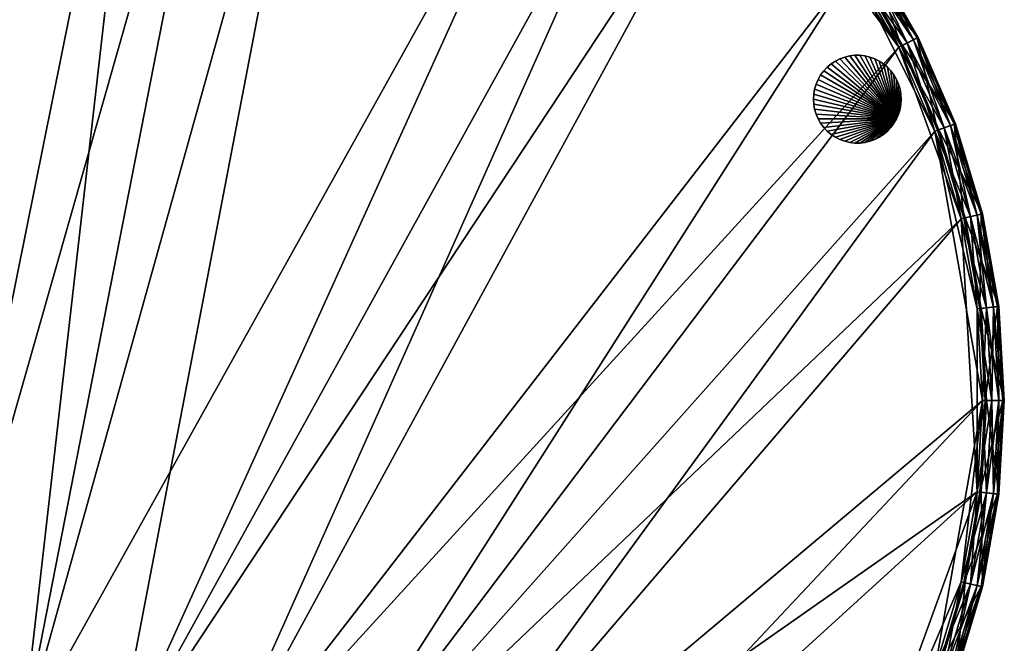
# Model space of a CAD drawing. Extents: x 0 to 24.9, y 0 to 83.3.
# Tile 25 of 121: x 14 to 24.9, y 18.9 to 25.9. Entities that reach past the tile are written whole.
import ezdxf

# ---------------------------------------------------------------- set-up
doc = ezdxf.new("R2010")
doc.units = 0
doc.header["$MEASUREMENT"] = 0
for name, color, linetype in [('A-FURN-3-ST-GD', 252, 'Continuous'), ('A-FURN-3-ST-SI2', 150, 'Continuous'), ('A-FURN-3-ST-UPH6', 150, 'Continuous')]:
    doc.layers.add(name, color=color, linetype=linetype)

msp = doc.modelspace()

# ---------------------------------------------------------------- meshes
at = {"layer": 'A-FURN-3-ST-GD'}
mesh = msp.add_polyface(dxfattribs=at)
corners = [(23.741, 24.751), (22.818, 25.027), (22.828, 25.083), (22.844, 25.137), (22.867, 25.19), (22.895, 25.239), (22.929, 25.285), (22.968, 25.326), (23.012, 25.362), (23.059, 25.394), (23.11, 25.419), (23.163, 25.439), (23.389, 25.452), (23.332, 25.458), (23.332, 25.458, 0.114), (23.389, 25.452, 0.114), (23.275, 25.458), (23.275, 25.458, 0.114), (23.219, 25.452), (23.219, 25.452, 0.114), (23.163, 25.439, 0.114), (23.11, 25.419, 0.114), (23.059, 25.394, 0.114), (23.332, 25.458, 0.228), (23.389, 25.452, 0.228), (23.275, 25.458, 0.228), (23.219, 25.452, 0.228), (23.163, 25.439, 0.228), (23.11, 25.419, 0.228), (23.059, 25.394, 0.228), (23.275, 25.458, 0.341), (23.332, 25.458, 0.341), (23.219, 25.452, 0.341), (23.163, 25.439, 0.341), (23.11, 25.419, 0.341), (23.059, 25.394, 0.341), (23.275, 25.458, 0.455), (23.332, 25.458, 0.455), (23.219, 25.452, 0.455), (23.163, 25.439, 0.455), (23.11, 25.419, 0.455), (23.059, 25.394, 0.455), (23.275, 25.458, 0.569), (23.332, 25.458, 0.569), (23.219, 25.452, 0.569), (23.163, 25.439, 0.569), (23.11, 25.419, 0.569), (23.059, 25.394, 0.569), (23.741, 24.751, 0.569), (23.012, 25.362, 0.569), (22.968, 25.326, 0.569), (22.929, 25.285, 0.569), (22.895, 25.239, 0.569), (22.867, 25.19, 0.569), (22.844, 25.137, 0.569), (22.828, 25.083, 0.569), (22.818, 25.027, 0.569)]
mesh.append_faces([[corners[k] for k in face] for face in [(12, 13, 14, 15), (13, 16, 17, 14), (16, 18, 19, 17), (18, 11, 20, 19), (11, 10, 21, 20), (10, 9, 22, 21), (15, 14, 23, 24), (14, 17, 25, 23), (17, 19, 26, 25), (19, 20, 27, 26), (20, 21, 28, 27), (21, 22, 29, 28), (23, 25, 30, 31), (25, 26, 32, 30), (26, 27, 33, 32), (27, 28, 34, 33), (28, 29, 35, 34), (31, 30, 36, 37), (30, 32, 38, 36), (32, 33, 39, 38), (33, 34, 40, 39), (34, 35, 41, 40), (37, 36, 42, 43), (36, 38, 44, 42), (38, 39, 45, 44), (39, 40, 46, 45), (40, 41, 47, 46)]])
mesh.append_faces([[corners[k] for k in face] for face in [(0, 1, 2), (0, 2, 3), (0, 3, 4), (0, 4, 5), (0, 5, 6), (0, 6, 7), (0, 7, 8), (0, 8, 9), (0, 9, 10), (0, 10, 11), (48, 45, 46), (48, 46, 47), (48, 47, 49), (48, 49, 50), (48, 50, 51), (48, 51, 52), (48, 52, 53), (48, 53, 54), (48, 54, 55), (48, 55, 56)]], dxfattribs={"vtx0": -1, "vtx1": -1, "vtx2": -1})
mesh = msp.add_polyface(dxfattribs=at)
corners = [(23.741, 24.751), (23.163, 25.439), (23.219, 25.452), (23.389, 25.452), (23.444, 25.439), (23.497, 25.419), (23.548, 25.394), (23.596, 25.362), (23.639, 25.326), (23.678, 25.285), (23.712, 25.239), (23.741, 25.19), (23.763, 25.137), (23.78, 25.083), (23.789, 25.027), (23.793, 24.97), (23.789, 25.027, 0.114), (23.793, 24.97, 0.114), (23.78, 25.083, 0.114), (23.763, 25.137, 0.114), (23.741, 25.19, 0.114), (23.712, 25.239, 0.114), (23.789, 25.027, 0.228), (23.793, 24.97, 0.228), (23.78, 25.083, 0.228), (23.763, 25.137, 0.228), (23.741, 25.19, 0.228), (23.712, 25.239, 0.228), (23.789, 25.027, 0.341), (23.793, 24.97, 0.341), (23.78, 25.083, 0.341), (23.763, 25.137, 0.341), (23.741, 25.19, 0.341), (23.789, 25.027, 0.455), (23.793, 24.97, 0.455), (23.78, 25.083, 0.455), (23.763, 25.137, 0.455), (23.741, 25.19, 0.455), (23.789, 24.913, 0.455), (23.793, 24.97, 0.569), (23.789, 24.913, 0.569), (23.789, 25.027, 0.569), (23.78, 25.083, 0.569), (23.763, 25.137, 0.569), (23.741, 25.19, 0.569), (23.741, 24.751, 0.569), (23.712, 25.239, 0.569), (23.678, 25.285, 0.569), (23.639, 25.326, 0.569), (23.596, 25.362, 0.569), (23.548, 25.394, 0.569), (23.497, 25.419, 0.569), (23.444, 25.439, 0.569), (23.389, 25.452, 0.569), (23.219, 25.452, 0.569), (23.163, 25.439, 0.569)]
mesh.append_faces([[corners[k] for k in face] for face in [(15, 14, 16, 17), (14, 13, 18, 16), (13, 12, 19, 18), (12, 11, 20, 19), (11, 10, 21, 20), (17, 16, 22, 23), (16, 18, 24, 22), (18, 19, 25, 24), (19, 20, 26, 25), (20, 21, 27, 26), (23, 22, 28, 29), (22, 24, 30, 28), (24, 25, 31, 30), (25, 26, 32, 31), (29, 28, 33, 34), (28, 30, 35, 33), (30, 31, 36, 35), (31, 32, 37, 36), (38, 34, 39, 40), (34, 33, 41, 39), (33, 35, 42, 41), (35, 36, 43, 42), (36, 37, 44, 43)]])
mesh.append_faces([[corners[k] for k in face] for face in [(0, 1, 2), (0, 3, 4), (0, 4, 5), (0, 5, 6), (0, 6, 7), (0, 7, 8), (0, 8, 9), (0, 9, 10), (0, 10, 11), (0, 11, 12), (0, 12, 13), (0, 13, 14), (45, 41, 42), (45, 42, 43), (45, 43, 44), (45, 44, 46), (45, 46, 47), (45, 47, 48), (45, 48, 49), (45, 49, 50), (45, 50, 51), (45, 51, 52), (45, 52, 53), (45, 54, 55)]], dxfattribs={"vtx0": -1, "vtx1": -1, "vtx2": -1})
mesh = msp.add_polyface(dxfattribs=at)
corners = [(23.741, 24.751), (23.219, 25.452), (23.275, 25.458), (23.332, 25.458), (23.389, 25.452), (23.712, 25.239), (23.678, 25.285), (23.678, 25.285, 0.114), (23.712, 25.239, 0.114), (23.639, 25.326), (23.639, 25.326, 0.114), (23.596, 25.362), (23.596, 25.362, 0.114), (23.548, 25.394), (23.548, 25.394, 0.114), (23.497, 25.419), (23.497, 25.419, 0.114), (23.444, 25.439), (23.444, 25.439, 0.114), (23.389, 25.452, 0.114), (23.678, 25.285, 0.228), (23.712, 25.239, 0.228), (23.639, 25.326, 0.228), (23.596, 25.362, 0.228), (23.548, 25.394, 0.228), (23.497, 25.419, 0.228), (23.444, 25.439, 0.228), (23.389, 25.452, 0.228), (23.741, 25.19, 0.228), (23.712, 25.239, 0.341), (23.741, 25.19, 0.341), (23.678, 25.285, 0.341), (23.639, 25.326, 0.341), (23.596, 25.362, 0.341), (23.548, 25.394, 0.341), (23.497, 25.419, 0.341), (23.444, 25.439, 0.341), (23.389, 25.452, 0.341), (23.332, 25.458, 0.228), (23.332, 25.458, 0.341), (23.712, 25.239, 0.455), (23.741, 25.19, 0.455), (23.678, 25.285, 0.455), (23.639, 25.326, 0.455), (23.596, 25.362, 0.455), (23.548, 25.394, 0.455), (23.497, 25.419, 0.455), (23.444, 25.439, 0.455), (23.389, 25.452, 0.455), (23.332, 25.458, 0.455), (23.712, 25.239, 0.569), (23.741, 25.19, 0.569), (23.678, 25.285, 0.569), (23.639, 25.326, 0.569), (23.596, 25.362, 0.569), (23.548, 25.394, 0.569), (23.497, 25.419, 0.569), (23.444, 25.439, 0.569), (23.389, 25.452, 0.569), (23.332, 25.458, 0.569), (23.741, 24.751, 0.569), (23.275, 25.458, 0.569), (23.219, 25.452, 0.569)]
mesh.append_faces([[corners[k] for k in face] for face in [(5, 6, 7, 8), (6, 9, 10, 7), (9, 11, 12, 10), (11, 13, 14, 12), (13, 15, 16, 14), (15, 17, 18, 16), (17, 4, 19, 18), (8, 7, 20, 21), (7, 10, 22, 20), (10, 12, 23, 22), (12, 14, 24, 23), (14, 16, 25, 24), (16, 18, 26, 25), (18, 19, 27, 26), (28, 21, 29, 30), (21, 20, 31, 29), (20, 22, 32, 31), (22, 23, 33, 32), (23, 24, 34, 33), (24, 25, 35, 34), (25, 26, 36, 35), (26, 27, 37, 36), (27, 38, 39, 37), (30, 29, 40, 41), (29, 31, 42, 40), (31, 32, 43, 42), (32, 33, 44, 43), (33, 34, 45, 44), (34, 35, 46, 45), (35, 36, 47, 46), (36, 37, 48, 47), (37, 39, 49, 48), (41, 40, 50, 51), (40, 42, 52, 50), (42, 43, 53, 52), (43, 44, 54, 53), (44, 45, 55, 54), (45, 46, 56, 55), (46, 47, 57, 56), (47, 48, 58, 57), (48, 49, 59, 58)]])
mesh.append_faces([[corners[k] for k in face] for face in [(0, 1, 2), (0, 2, 3), (0, 3, 4), (60, 58, 59), (60, 59, 61), (60, 61, 62)]], dxfattribs={"vtx0": -1, "vtx1": -1, "vtx2": -1})
mesh = msp.add_polyface(dxfattribs=at)
corners = [(23.059, 25.394), (23.012, 25.362), (23.012, 25.362, 0.114), (23.059, 25.394, 0.114), (22.968, 25.326), (22.968, 25.326, 0.114), (22.929, 25.285), (22.929, 25.285, 0.114), (22.895, 25.239), (22.895, 25.239, 0.114), (22.867, 25.19), (22.867, 25.19, 0.114), (22.844, 25.137), (22.844, 25.137, 0.114), (22.828, 25.083), (22.828, 25.083, 0.114), (22.818, 25.027), (22.818, 25.027, 0.114), (22.815, 24.97), (22.815, 24.97, 0.114), (23.012, 25.362, 0.228), (23.059, 25.394, 0.228), (22.968, 25.326, 0.228), (22.929, 25.285, 0.228), (22.895, 25.239, 0.228), (22.867, 25.19, 0.228), (22.844, 25.137, 0.228), (22.828, 25.083, 0.228), (22.818, 25.027, 0.228), (22.815, 24.97, 0.228), (23.012, 25.362, 0.341), (23.059, 25.394, 0.341), (22.968, 25.326, 0.341), (22.929, 25.285, 0.341), (22.895, 25.239, 0.341), (22.867, 25.19, 0.341), (22.844, 25.137, 0.341), (22.828, 25.083, 0.341), (22.818, 25.027, 0.341), (22.815, 24.97, 0.341), (23.012, 25.362, 0.455), (23.059, 25.394, 0.455), (22.968, 25.326, 0.455), (22.929, 25.285, 0.455), (22.895, 25.239, 0.455), (22.867, 25.19, 0.455), (22.844, 25.137, 0.455), (22.828, 25.083, 0.455), (22.818, 25.027, 0.455), (22.815, 24.97, 0.455), (23.012, 25.362, 0.569), (23.059, 25.394, 0.569), (22.968, 25.326, 0.569), (22.929, 25.285, 0.569), (22.895, 25.239, 0.569), (22.867, 25.19, 0.569), (22.844, 25.137, 0.569), (22.828, 25.083, 0.569), (22.818, 25.027, 0.569), (22.815, 24.97, 0.569), (22.818, 24.913, 0.455), (22.818, 24.913, 0.569)]
mesh.append_faces([[corners[k] for k in face] for face in [(0, 1, 2, 3), (1, 4, 5, 2), (4, 6, 7, 5), (6, 8, 9, 7), (8, 10, 11, 9), (10, 12, 13, 11), (12, 14, 15, 13), (14, 16, 17, 15), (16, 18, 19, 17), (3, 2, 20, 21), (2, 5, 22, 20), (5, 7, 23, 22), (7, 9, 24, 23), (9, 11, 25, 24), (11, 13, 26, 25), (13, 15, 27, 26), (15, 17, 28, 27), (17, 19, 29, 28), (21, 20, 30, 31), (20, 22, 32, 30), (22, 23, 33, 32), (23, 24, 34, 33), (24, 25, 35, 34), (25, 26, 36, 35), (26, 27, 37, 36), (27, 28, 38, 37), (28, 29, 39, 38), (31, 30, 40, 41), (30, 32, 42, 40), (32, 33, 43, 42), (33, 34, 44, 43), (34, 35, 45, 44), (35, 36, 46, 45), (36, 37, 47, 46), (37, 38, 48, 47), (38, 39, 49, 48), (41, 40, 50, 51), (40, 42, 52, 50), (42, 43, 53, 52), (43, 44, 54, 53), (44, 45, 55, 54), (45, 46, 56, 55), (46, 47, 57, 56), (47, 48, 58, 57), (48, 49, 59, 58), (49, 60, 61, 59)]])
mesh = msp.add_polyface(dxfattribs=at)
corners = [(23.741, 24.751), (23.163, 24.502), (23.11, 24.521), (23.059, 24.547), (23.012, 24.578), (22.968, 24.615), (22.929, 24.656), (22.895, 24.702), (22.867, 24.751), (22.844, 24.803), (22.828, 24.857), (22.818, 24.913), (22.815, 24.97), (22.818, 25.027), (23.163, 24.502, 0.114), (23.11, 24.521, 0.114), (23.219, 24.489), (23.219, 24.489, 0.114), (23.275, 24.482), (23.275, 24.482, 0.114), (23.332, 24.482), (23.332, 24.482, 0.114), (23.163, 24.502, 0.228), (23.11, 24.521, 0.228), (23.219, 24.489, 0.228), (23.275, 24.482, 0.228), (23.332, 24.482, 0.228), (23.059, 24.547, 0.228), (23.11, 24.521, 0.341), (23.059, 24.547, 0.341), (23.163, 24.502, 0.341), (23.219, 24.489, 0.341), (23.275, 24.482, 0.341), (23.332, 24.482, 0.341), (23.11, 24.521, 0.455), (23.059, 24.547, 0.455), (23.163, 24.502, 0.455), (23.219, 24.489, 0.455), (23.275, 24.482, 0.455), (23.332, 24.482, 0.455), (23.11, 24.521, 0.569), (23.059, 24.547, 0.569), (23.163, 24.502, 0.569), (23.219, 24.489, 0.569), (23.275, 24.482, 0.569), (23.332, 24.482, 0.569), (23.741, 24.751, 0.569), (22.818, 25.027, 0.569), (22.815, 24.97, 0.569), (22.818, 24.913, 0.569), (22.828, 24.857, 0.569), (22.844, 24.803, 0.569), (22.867, 24.751, 0.569), (22.895, 24.702, 0.569), (22.929, 24.656, 0.569), (22.968, 24.615, 0.569), (23.012, 24.578, 0.569)]
mesh.append_faces([[corners[k] for k in face] for face in [(2, 1, 14, 15), (1, 16, 17, 14), (16, 18, 19, 17), (18, 20, 21, 19), (15, 14, 22, 23), (14, 17, 24, 22), (17, 19, 25, 24), (19, 21, 26, 25), (27, 23, 28, 29), (23, 22, 30, 28), (22, 24, 31, 30), (24, 25, 32, 31), (25, 26, 33, 32), (29, 28, 34, 35), (28, 30, 36, 34), (30, 31, 37, 36), (31, 32, 38, 37), (32, 33, 39, 38), (35, 34, 40, 41), (34, 36, 42, 40), (36, 37, 43, 42), (37, 38, 44, 43), (38, 39, 45, 44)]])
mesh.append_faces([[corners[k] for k in face] for face in [(0, 1, 2), (0, 2, 3), (0, 3, 4), (0, 4, 5), (0, 5, 6), (0, 6, 7), (0, 7, 8), (0, 8, 9), (0, 9, 10), (0, 10, 11), (0, 11, 12), (0, 12, 13), (46, 47, 48), (46, 48, 49), (46, 49, 50), (46, 50, 51), (46, 51, 52), (46, 52, 53), (46, 53, 54), (46, 54, 55), (46, 55, 56), (46, 56, 41), (46, 41, 40), (46, 40, 42)]], dxfattribs={"vtx0": -1, "vtx1": -1, "vtx2": -1})
mesh = msp.add_polyface(dxfattribs=at)
corners = [(23.741, 24.751), (23.712, 24.702), (23.678, 24.656), (23.639, 24.615), (23.596, 24.578), (23.789, 25.027), (23.793, 24.97), (23.789, 24.913), (23.78, 24.857), (23.763, 24.803), (23.78, 24.857, 0.114), (23.763, 24.803, 0.114), (23.789, 24.913, 0.114), (23.793, 24.97, 0.114), (23.712, 24.702, 0.114), (23.678, 24.656, 0.114), (23.741, 24.751, 0.114), (23.78, 24.857, 0.228), (23.763, 24.803, 0.228), (23.789, 24.913, 0.228), (23.793, 24.97, 0.228), (23.639, 24.615, 0.114), (23.678, 24.656, 0.228), (23.639, 24.615, 0.228), (23.712, 24.702, 0.228), (23.741, 24.751, 0.228), (23.78, 24.857, 0.341), (23.763, 24.803, 0.341), (23.789, 24.913, 0.341), (23.793, 24.97, 0.341), (23.678, 24.656, 0.341), (23.639, 24.615, 0.341), (23.712, 24.702, 0.341), (23.741, 24.751, 0.341), (23.78, 24.857, 0.455), (23.763, 24.803, 0.455), (23.789, 24.913, 0.455), (23.793, 24.97, 0.455), (23.678, 24.656, 0.455), (23.639, 24.615, 0.455), (23.712, 24.702, 0.455), (23.741, 24.751, 0.455), (23.78, 24.857, 0.569), (23.763, 24.803, 0.569), (23.789, 24.913, 0.569), (23.678, 24.656, 0.569), (23.639, 24.615, 0.569), (23.712, 24.702, 0.569), (23.741, 24.751, 0.569), (23.793, 24.97, 0.569), (23.789, 25.027, 0.569), (23.596, 24.578, 0.569)]
mesh.append_faces([[corners[k] for k in face] for face in [(9, 8, 10, 11), (8, 7, 12, 10), (7, 6, 13, 12), (2, 1, 14, 15), (1, 0, 16, 14), (0, 9, 11, 16), (11, 10, 17, 18), (10, 12, 19, 17), (12, 13, 20, 19), (21, 15, 22, 23), (15, 14, 24, 22), (14, 16, 25, 24), (16, 11, 18, 25), (18, 17, 26, 27), (17, 19, 28, 26), (19, 20, 29, 28), (23, 22, 30, 31), (22, 24, 32, 30), (24, 25, 33, 32), (25, 18, 27, 33), (27, 26, 34, 35), (26, 28, 36, 34), (28, 29, 37, 36), (31, 30, 38, 39), (30, 32, 40, 38), (32, 33, 41, 40), (33, 27, 35, 41), (35, 34, 42, 43), (34, 36, 44, 42), (39, 38, 45, 46), (38, 40, 47, 45), (40, 41, 48, 47), (41, 35, 43, 48)]])
mesh.append_faces([[corners[k] for k in face] for face in [(0, 1, 2), (0, 2, 3), (0, 3, 4), (0, 5, 6), (0, 6, 7), (0, 7, 8), (0, 8, 9), (48, 43, 42), (48, 42, 44), (48, 44, 49), (48, 49, 50), (48, 51, 46), (48, 46, 45), (48, 45, 47)]], dxfattribs={"vtx0": -1, "vtx1": -1, "vtx2": -1})
mesh = msp.add_polyface(dxfattribs=at)
corners = [(22.815, 24.97), (22.818, 24.913), (22.818, 24.913, 0.114), (22.815, 24.97, 0.114), (22.828, 24.857), (22.828, 24.857, 0.114), (22.844, 24.803), (22.844, 24.803, 0.114), (22.867, 24.751), (22.867, 24.751, 0.114), (22.895, 24.702), (22.895, 24.702, 0.114), (22.929, 24.656), (22.929, 24.656, 0.114), (22.968, 24.615), (22.968, 24.615, 0.114), (23.012, 24.578), (23.012, 24.578, 0.114), (23.059, 24.547), (23.059, 24.547, 0.114), (23.11, 24.521), (23.11, 24.521, 0.114), (22.818, 24.913, 0.228), (22.815, 24.97, 0.228), (22.828, 24.857, 0.228), (22.844, 24.803, 0.228), (22.867, 24.751, 0.228), (22.895, 24.702, 0.228), (22.929, 24.656, 0.228), (22.968, 24.615, 0.228), (23.012, 24.578, 0.228), (23.059, 24.547, 0.228), (23.11, 24.521, 0.228), (22.818, 24.913, 0.341), (22.815, 24.97, 0.341), (22.828, 24.857, 0.341), (22.844, 24.803, 0.341), (22.867, 24.751, 0.341), (22.895, 24.702, 0.341), (22.929, 24.656, 0.341), (22.968, 24.615, 0.341), (23.012, 24.578, 0.341), (23.059, 24.547, 0.341), (22.818, 24.913, 0.455), (22.815, 24.97, 0.455), (22.828, 24.857, 0.455), (22.844, 24.803, 0.455), (22.867, 24.751, 0.455), (22.895, 24.702, 0.455), (22.929, 24.656, 0.455), (22.968, 24.615, 0.455), (23.012, 24.578, 0.455), (23.059, 24.547, 0.455), (22.828, 24.857, 0.569), (22.818, 24.913, 0.569), (22.844, 24.803, 0.569), (22.867, 24.751, 0.569), (22.895, 24.702, 0.569), (22.929, 24.656, 0.569), (22.968, 24.615, 0.569), (23.012, 24.578, 0.569), (23.059, 24.547, 0.569)]
mesh.append_faces([[corners[k] for k in face] for face in [(0, 1, 2, 3), (1, 4, 5, 2), (4, 6, 7, 5), (6, 8, 9, 7), (8, 10, 11, 9), (10, 12, 13, 11), (12, 14, 15, 13), (14, 16, 17, 15), (16, 18, 19, 17), (18, 20, 21, 19), (3, 2, 22, 23), (2, 5, 24, 22), (5, 7, 25, 24), (7, 9, 26, 25), (9, 11, 27, 26), (11, 13, 28, 27), (13, 15, 29, 28), (15, 17, 30, 29), (17, 19, 31, 30), (19, 21, 32, 31), (23, 22, 33, 34), (22, 24, 35, 33), (24, 25, 36, 35), (25, 26, 37, 36), (26, 27, 38, 37), (27, 28, 39, 38), (28, 29, 40, 39), (29, 30, 41, 40), (30, 31, 42, 41), (34, 33, 43, 44), (33, 35, 45, 43), (35, 36, 46, 45), (36, 37, 47, 46), (37, 38, 48, 47), (38, 39, 49, 48), (39, 40, 50, 49), (40, 41, 51, 50), (41, 42, 52, 51), (43, 45, 53, 54), (45, 46, 55, 53), (46, 47, 56, 55), (47, 48, 57, 56), (48, 49, 58, 57), (49, 50, 59, 58), (50, 51, 60, 59), (51, 52, 61, 60)]])
mesh = msp.add_polyface(dxfattribs=at)
corners = [(23.741, 24.751), (23.596, 24.578), (23.548, 24.547), (23.497, 24.521), (23.444, 24.502), (23.389, 24.489), (23.332, 24.482), (23.275, 24.482), (23.219, 24.489), (23.163, 24.502), (23.389, 24.489, 0.114), (23.332, 24.482, 0.114), (23.444, 24.502, 0.114), (23.497, 24.521, 0.114), (23.548, 24.547, 0.114), (23.596, 24.578, 0.114), (23.639, 24.615), (23.639, 24.615, 0.114), (23.678, 24.656), (23.678, 24.656, 0.114), (23.389, 24.489, 0.228), (23.332, 24.482, 0.228), (23.444, 24.502, 0.228), (23.497, 24.521, 0.228), (23.548, 24.547, 0.228), (23.596, 24.578, 0.228), (23.639, 24.615, 0.228), (23.389, 24.489, 0.341), (23.332, 24.482, 0.341), (23.444, 24.502, 0.341), (23.497, 24.521, 0.341), (23.548, 24.547, 0.341), (23.596, 24.578, 0.341), (23.639, 24.615, 0.341), (23.389, 24.489, 0.455), (23.332, 24.482, 0.455), (23.444, 24.502, 0.455), (23.497, 24.521, 0.455), (23.548, 24.547, 0.455), (23.596, 24.578, 0.455), (23.639, 24.615, 0.455), (23.389, 24.489, 0.569), (23.332, 24.482, 0.569), (23.444, 24.502, 0.569), (23.497, 24.521, 0.569), (23.548, 24.547, 0.569), (23.596, 24.578, 0.569), (23.639, 24.615, 0.569), (23.741, 24.751, 0.569), (23.163, 24.502, 0.569), (23.219, 24.489, 0.569), (23.275, 24.482, 0.569)]
mesh.append_faces([[corners[k] for k in face] for face in [(6, 5, 10, 11), (5, 4, 12, 10), (4, 3, 13, 12), (3, 2, 14, 13), (2, 1, 15, 14), (1, 16, 17, 15), (16, 18, 19, 17), (11, 10, 20, 21), (10, 12, 22, 20), (12, 13, 23, 22), (13, 14, 24, 23), (14, 15, 25, 24), (15, 17, 26, 25), (21, 20, 27, 28), (20, 22, 29, 27), (22, 23, 30, 29), (23, 24, 31, 30), (24, 25, 32, 31), (25, 26, 33, 32), (28, 27, 34, 35), (27, 29, 36, 34), (29, 30, 37, 36), (30, 31, 38, 37), (31, 32, 39, 38), (32, 33, 40, 39), (35, 34, 41, 42), (34, 36, 43, 41), (36, 37, 44, 43), (37, 38, 45, 44), (38, 39, 46, 45), (39, 40, 47, 46)]])
mesh.append_faces([[corners[k] for k in face] for face in [(0, 1, 2), (0, 2, 3), (0, 3, 4), (0, 4, 5), (0, 5, 6), (0, 6, 7), (0, 7, 8), (0, 8, 9), (48, 49, 50), (48, 50, 51), (48, 51, 42), (48, 42, 41), (48, 41, 43), (48, 43, 44), (48, 44, 45), (48, 45, 46)]], dxfattribs={"vtx0": -1, "vtx1": -1, "vtx2": -1})
at = {"layer": 'A-FURN-3-ST-SI2'}
mesh = msp.add_polyface(dxfattribs=at)
corners = [(21.93, 28.359, 0.812), (21.322, 28.87, 0.812), (21.322, 28.87, 16.325), (9.964, 28.359, 16.325), (10.573, 28.87, 16.325), (10.573, 28.87, 0.812), (11.447, 29.445, 16.325), (12.382, 29.914, 16.325), (12.382, 29.914, 0.812), (13.366, 30.272, 16.325), (13.366, 30.272, 0.812), (14.384, 30.514, 16.325), (14.384, 30.514, 0.812), (15.424, 30.635, 16.325), (15.424, 30.635, 0.812), (16.47, 30.635, 16.325), (16.47, 30.635, 0.812), (17.51, 30.514, 16.325), (17.51, 30.514, 0.812), (18.528, 30.272, 16.325), (18.528, 30.272, 0.812), (19.512, 29.914, 16.325), (19.512, 29.914, 0.812), (20.447, 29.445, 16.325), (20.447, 29.445, 0.812), (24.698, 19.543, 0.812), (24.398, 18.541, 0.812), (24.698, 19.543, 16.325), (24.398, 18.541, 16.325), (24.879, 20.574, 0.812), (24.879, 20.574, 16.325), (24.94, 21.619, 0.812), (24.94, 21.619, 16.325), (24.879, 22.664, 16.325), (24.879, 22.664, 0.812), (24.698, 23.695, 0.812), (24.698, 23.695, 16.325), (24.398, 24.697, 16.325), (24.398, 24.697, 0.812), (23.983, 25.658, 0.812), (23.983, 25.658, 16.325), (23.46, 26.565, 0.812), (23.46, 26.565, 16.325), (22.835, 27.404, 0.812), (22.835, 27.404, 16.325), (22.117, 28.165, 0.812), (22.117, 28.165, 16.325), (21.315, 28.838, 0.812), (21.315, 28.838, 16.325), (20.44, 29.413, 0.812), (20.44, 29.413, 16.325), (19.505, 29.883, 0.812), (19.505, 29.883, 16.325), (18.522, 30.241, 0.812), (18.522, 30.241, 16.325), (17.503, 30.482, 0.812), (17.503, 30.482, 16.325), (16.464, 30.604, 16.325), (16.464, 30.604, 0.812), (15.417, 30.604, 0.812), (15.417, 30.604, 16.325), (14.378, 30.482, 16.325), (14.378, 30.482, 0.812), (13.359, 30.241, 0.812), (13.359, 30.241, 16.325), (12.376, 29.883, 0.812), (12.376, 29.883, 16.325), (11.44, 29.413, 0.812), (11.44, 29.413, 16.325), (10.566, 28.838, 0.812), (10.566, 28.838, 16.325), (9.764, 28.165, 16.325), (9.764, 28.165, 0.812), (9.046, 27.404, 0.812), (9.046, 27.404, 16.325), (8.421, 26.565, 16.325), (8.421, 26.565, 0.812), (7.898, 25.658, 16.325), (7.898, 25.658, 0.812), (7.483, 24.697, 0.812), (7.483, 24.697, 16.325), (7.183, 23.695, 16.325), (7.183, 23.695, 0.812), (7.001, 22.664, 0.812), (7.001, 22.664, 16.325), (6.94, 21.619, 0.812), (6.94, 21.619, 16.325), (7.001, 20.574, 0.812), (7.001, 20.574, 16.325), (7.183, 19.543, 0.812), (7.183, 19.543, 16.325), (7.483, 18.541, 0.812), (7.483, 18.541, 16.325), (7.898, 17.58, 0.812), (7.898, 17.58, 16.325), (20.44, 13.825, 0.812), (19.505, 13.355, 0.812), (20.44, 13.825, 16.325), (19.505, 13.355, 16.325), (21.315, 14.4, 0.812), (21.315, 14.4, 16.325), (22.117, 15.073, 0.812), (22.117, 15.073, 16.325), (22.835, 15.834, 0.812), (22.835, 15.834, 16.325), (23.46, 16.673, 0.812), (23.46, 16.673, 16.325), (23.983, 17.58, 16.325), (23.983, 17.58, 0.812), (19.269, 13.269, 0.812), (19.269, 13.269, 16.325), (8.024, 17.362, 0.812), (8.024, 17.362, 16.325), (18.871, 13.957, 16.325), (18.871, 13.957, 0.812), (8.77, 17.634, 0.812), (8.77, 17.634, 16.325), (9.789, 17.875, 0.812), (9.789, 17.875, 16.325), (10.828, 17.997, 0.812), (10.828, 17.997, 16.325), (11.875, 17.997, 16.325), (11.875, 17.997, 0.812), (12.915, 17.875, 16.325), (12.915, 17.875, 0.812), (13.933, 17.634, 16.325), (13.933, 17.634, 0.812), (14.916, 17.276, 16.325), (14.916, 17.276, 0.812), (15.852, 16.806, 16.325), (15.852, 16.806, 0.812), (16.726, 16.231, 0.812), (16.726, 16.231, 16.325), (17.528, 15.558, 16.325), (17.528, 15.558, 0.812), (18.246, 14.797, 16.325), (18.246, 14.797, 0.812)]
mesh.append_faces([[corners[k] for k in face] for face in [(2, 1, 0), (5, 4, 3), (8, 7, 6), (8, 10, 9), (10, 12, 11), (12, 14, 13), (14, 16, 15), (16, 18, 17), (20, 19, 17), (20, 22, 21), (22, 24, 23), (24, 1, 2), (6, 4, 5), (27, 26, 25), (27, 28, 26), (30, 25, 29), (30, 27, 25), (32, 29, 31), (32, 30, 29), (32, 34, 33), (32, 31, 34), (36, 34, 35), (36, 33, 34), (36, 38, 37), (36, 35, 38), (40, 38, 39), (40, 37, 38), (42, 39, 41), (42, 40, 39), (44, 41, 43), (44, 42, 41), (46, 43, 45), (46, 44, 43), (48, 45, 47), (48, 46, 45), (50, 47, 49), (50, 48, 47), (52, 49, 51), (52, 50, 49), (54, 51, 53), (54, 52, 51), (56, 53, 55), (56, 54, 53), (56, 58, 57), (56, 55, 58), (60, 58, 59), (60, 57, 58), (60, 62, 61), (60, 59, 62), (64, 62, 63), (64, 61, 62), (66, 63, 65), (66, 64, 63), (68, 65, 67), (68, 66, 65), (70, 67, 69), (70, 68, 67), (70, 72, 71), (70, 69, 72), (74, 72, 73), (74, 71, 72), (74, 76, 75), (74, 73, 76), (75, 78, 77), (75, 76, 78), (80, 78, 79), (80, 77, 78), (80, 82, 81), (80, 79, 82), (84, 82, 83), (84, 81, 82), (86, 83, 85), (86, 84, 83), (88, 85, 87), (88, 86, 85), (90, 87, 89), (90, 88, 87), (92, 89, 91), (92, 90, 89), (94, 91, 93), (94, 92, 91), (97, 96, 95), (97, 98, 96), (100, 95, 99), (100, 97, 95), (102, 99, 101), (102, 100, 99), (104, 101, 103), (104, 102, 101), (106, 103, 105), (106, 104, 103), (106, 108, 107), (106, 105, 108), (28, 108, 26), (28, 107, 108), (98, 109, 96), (98, 110, 109), (112, 93, 111), (112, 94, 93), (113, 109, 110), (113, 114, 109), (115, 112, 111), (115, 116, 112), (119, 118, 117), (119, 120, 118), (119, 121, 120), (119, 122, 121), (122, 123, 121), (122, 124, 123), (124, 125, 123), (124, 126, 125), (126, 127, 125), (126, 128, 127), (128, 129, 127), (128, 130, 129), (131, 129, 130), (131, 132, 129), (131, 133, 132), (131, 134, 133), (134, 135, 133), (134, 136, 135), (136, 113, 135), (136, 114, 113), (118, 115, 117), (118, 116, 115)]])
at = {"layer": 'A-FURN-3-ST-UPH6'}
mesh = msp.add_polyface(dxfattribs=at)
corners = [(16.449, 30.36, 16.568), (13.429, 30.007, 16.568), (12.957, 18.115, 16.568), (14.003, 17.867, 16.568), (11.562, 29.202, 16.568), (11.889, 18.24, 16.568), (10.712, 28.643, 16.568), (9.931, 27.988, 16.568), (9.233, 27.247, 16.568), (10.814, 18.24, 16.568), (11.539, 29.241, 16.296), (10.693, 28.667, 16.403), (11.547, 29.228, 16.403), (10.684, 28.679, 16.296), (11.448, 29.4, 16.431), (10.575, 28.826, 16.431), (10.602, 28.789, 16.507), (9.911, 28.01, 16.403), (9.9, 28.021, 16.296), (9.806, 28.121, 16.507), (11.509, 29.294, 16.553), (10.648, 28.728, 16.553), (11.471, 29.36, 16.507), (9.858, 28.066, 16.553), (11.44, 29.413, 16.325), (10.566, 28.838, 16.325), (9.775, 28.154, 16.431), (10.712, 28.643, 0.568), (12.472, 29.659, 0.568), (11.889, 18.24, 0.568), (15.431, 30.36, 0.568), (12.957, 18.115, 0.568), (17.461, 30.242, 0.568), (14.003, 17.867, 0.568), (10.566, 28.838, 0.812), (11.448, 29.4, 0.705), (10.575, 28.826, 0.705), (11.471, 29.36, 0.629), (10.602, 28.789, 0.629), (9.764, 28.165, 0.812), (9.775, 28.154, 0.705), (9.858, 28.066, 0.583), (10.648, 28.728, 0.583), (9.931, 27.988, 0.568), (9.806, 28.121, 0.629), (11.562, 29.202, 0.568), (11.509, 29.294, 0.583)]
mesh.append_faces([[corners[k] for k in face] for face in [(0, 1, 2), (0, 2, 3), (1, 4, 5), (1, 5, 2), (4, 6, 7), (4, 7, 8), (4, 8, 9), (10, 11, 12), (10, 13, 11), (14, 15, 16), (13, 17, 11), (13, 18, 17), (15, 19, 16), (6, 20, 21), (6, 4, 20), (21, 22, 16), (7, 6, 21), (23, 21, 16), (24, 13, 10), (24, 25, 13), (25, 18, 13), (26, 15, 11), (15, 12, 11), (27, 28, 29), (28, 30, 31), (28, 31, 29), (30, 32, 33), (30, 33, 31), (34, 35, 36), (36, 37, 38), (39, 34, 36), (40, 36, 38), (27, 41, 42), (27, 43, 41), (42, 44, 38), (45, 42, 46), (45, 27, 42), (46, 42, 38)]])
mesh = msp.add_polyface(dxfattribs=at)
corners = [(24.46, 23.638, 16.568), (23.765, 25.549, 16.568), (16.872, 16.426, 16.568), (23.256, 26.431, 16.568), (22.648, 27.247, 16.568), (21.949, 27.988, 16.568), (15.974, 17.017, 16.568), (20.318, 29.202, 16.568), (15.013, 17.5, 16.568), (16.449, 30.36, 16.568), (14.003, 17.867, 16.568), (23.806, 25.569, 16.296), (23.281, 26.447, 16.403), (23.792, 25.562, 16.403), (23.294, 26.456, 16.296), (23.969, 25.651, 16.431), (23.447, 26.556, 16.431), (23.409, 26.531, 16.507), (22.671, 27.267, 16.403), (22.683, 27.277, 16.296), (22.788, 27.365, 16.507), (23.86, 25.597, 16.553), (23.345, 26.489, 16.553), (23.929, 25.631, 16.507), (22.73, 27.316, 16.553), (23.983, 25.658, 16.325), (23.46, 26.565, 16.325), (22.823, 27.394, 16.431), (17.461, 30.242, 0.568), (21.169, 28.643, 0.568), (15.013, 17.5, 0.568), (23.256, 26.431, 0.568), (15.974, 17.017, 0.568), (24.168, 24.614, 0.568), (16.872, 16.426, 0.568), (24.697, 21.619, 0.568), (17.695, 15.735, 0.568), (23.46, 26.565, 0.812), (23.969, 25.651, 0.705), (23.447, 26.556, 0.705), (23.929, 25.631, 0.629), (23.409, 26.531, 0.629), (22.835, 27.404, 0.812), (22.823, 27.394, 0.705), (22.73, 27.316, 0.583), (23.345, 26.489, 0.583), (22.648, 27.247, 0.568), (22.788, 27.365, 0.629), (23.765, 25.549, 0.568), (23.86, 25.597, 0.583)]
mesh.append_faces([[corners[k] for k in face] for face in [(0, 1, 2), (1, 3, 4), (1, 4, 5), (1, 5, 6), (5, 7, 8), (5, 8, 6), (7, 9, 10), (11, 12, 13), (11, 14, 12), (15, 16, 17), (14, 18, 12), (14, 19, 18), (16, 20, 17), (3, 21, 22), (3, 1, 21), (22, 23, 17), (4, 3, 22), (24, 22, 17), (25, 14, 11), (25, 26, 14), (26, 19, 14), (27, 16, 12), (16, 13, 12), (28, 29, 30), (29, 31, 32), (29, 32, 30), (31, 33, 34), (33, 35, 36), (37, 38, 39), (39, 40, 41), (42, 37, 39), (43, 39, 41), (31, 44, 45), (31, 46, 44), (45, 47, 41), (48, 45, 49), (48, 31, 45), (49, 45, 41)]])
mesh = msp.add_polyface(dxfattribs=at)
corners = [(20.318, 29.202, 16.568), (14.003, 17.867, 16.568), (15.013, 17.5, 16.568), (12.949, 18.07, 16.296), (13.994, 17.838, 16.403), (12.952, 18.085, 16.403), (13.99, 17.824, 16.296), (12.917, 17.89, 16.431), (13.937, 17.648, 16.431), (13.95, 17.692, 16.507), (15.001, 17.472, 16.403), (14.995, 17.458, 16.296), (14.941, 17.332, 16.507), (14.922, 17.29, 16.431), (15.958, 16.991, 16.403), (12.938, 18.01, 16.553), (13.972, 17.765, 16.553), (12.957, 18.115, 16.568), (12.925, 17.935, 16.507), (14.971, 17.402, 16.553), (15.974, 17.017, 16.568), (12.915, 17.875, 16.325), (13.933, 17.634, 16.325), (14.916, 17.276, 16.325), (17.461, 30.242, 0.568), (15.013, 17.5, 0.568), (14.003, 17.867, 0.568), (13.933, 17.634, 0.812), (12.917, 17.89, 0.705), (13.937, 17.648, 0.705), (12.925, 17.935, 0.629), (13.95, 17.692, 0.629), (14.916, 17.276, 0.812), (14.922, 17.29, 0.705), (14.941, 17.332, 0.629), (14.971, 17.402, 0.583), (13.972, 17.765, 0.583), (12.957, 18.115, 0.568), (12.938, 18.01, 0.583)]
mesh.append_faces([[corners[k] for k in face] for face in [(0, 1, 2), (3, 4, 5), (3, 6, 4), (7, 8, 9), (6, 10, 4), (6, 11, 10), (8, 12, 9), (8, 13, 12), (11, 14, 10), (1, 15, 16), (1, 17, 15), (16, 18, 9), (16, 15, 18), (2, 16, 19), (2, 1, 16), (19, 9, 12), (19, 16, 9), (20, 2, 19), (21, 6, 3), (21, 22, 6), (22, 11, 6), (22, 23, 11), (13, 4, 10), (13, 8, 4), (8, 5, 4), (24, 25, 26), (27, 28, 29), (29, 30, 31), (32, 29, 33), (32, 27, 29), (33, 31, 34), (33, 29, 31), (26, 35, 36), (26, 25, 35), (36, 34, 31), (36, 35, 34), (37, 36, 38), (37, 26, 36), (38, 36, 31)]])
mesh = msp.add_polyface(dxfattribs=at)
corners = [(24.46, 23.638, 16.568), (24.168, 24.614, 16.568), (23.765, 25.549, 16.568), (24.505, 23.649, 16.296), (24.197, 24.624, 16.403), (24.49, 23.645, 16.403), (24.211, 24.629, 16.296), (23.792, 25.562, 16.403), (23.806, 25.569, 16.296), (24.383, 24.692, 16.431), (23.929, 25.631, 16.507), (24.34, 24.676, 16.507), (23.969, 25.651, 16.431), (23.409, 26.531, 16.507), (24.564, 23.663, 16.553), (24.269, 24.65, 16.553), (24.638, 23.68, 16.507), (23.86, 25.597, 16.553), (23.345, 26.489, 16.553), (24.398, 24.697, 16.325), (23.983, 25.658, 16.325), (23.447, 26.556, 16.431), (23.256, 26.431, 0.568), (23.765, 25.549, 0.568), (24.168, 24.614, 0.568), (24.46, 23.638, 0.568), (24.637, 22.636, 0.568), (23.983, 25.658, 0.812), (24.383, 24.692, 0.705), (23.969, 25.651, 0.705), (24.398, 24.697, 0.812), (24.34, 24.676, 0.629), (23.929, 25.631, 0.629), (23.46, 26.565, 0.812), (23.447, 26.556, 0.705), (23.86, 25.597, 0.583), (23.409, 26.531, 0.629), (24.269, 24.65, 0.583), (24.564, 23.663, 0.583)]
mesh.append_faces([[corners[k] for k in face] for face in [(0, 1, 2), (3, 4, 5), (3, 6, 4), (6, 7, 4), (6, 8, 7), (9, 10, 11), (9, 12, 10), (12, 13, 10), (1, 14, 15), (1, 0, 14), (15, 16, 11), (2, 15, 17), (2, 1, 15), (17, 11, 10), (17, 15, 11), (18, 17, 10), (19, 8, 6), (19, 20, 8), (21, 12, 7), (12, 4, 7), (12, 9, 4), (9, 5, 4), (22, 23, 24), (24, 25, 26), (27, 28, 29), (27, 30, 28), (29, 31, 32), (29, 28, 31), (33, 27, 29), (34, 29, 32), (35, 36, 32), (24, 35, 37), (24, 23, 35), (37, 32, 31), (37, 35, 32), (25, 37, 38), (25, 24, 37), (38, 37, 31)]])
mesh = msp.add_polyface(dxfattribs=at)
corners = [(23.256, 16.807, 16.568), (18.433, 14.954, 16.568), (19.075, 14.091, 16.568), (24.637, 20.602, 16.568), (17.695, 15.735, 16.568), (24.46, 23.638, 16.568), (16.872, 16.426, 16.568), (23.765, 25.549, 16.568), (15.974, 17.017, 16.568), (16.845, 16.39, 16.296), (17.674, 15.713, 16.403), (16.854, 16.402, 16.403), (17.664, 15.702, 16.296), (16.735, 16.243, 16.431), (17.57, 15.602, 16.507), (16.763, 16.28, 16.507), (17.538, 15.569, 16.431), (18.41, 14.934, 16.403), (18.293, 14.836, 16.507), (16.808, 16.341, 16.553), (17.622, 15.658, 16.553), (18.351, 14.885, 16.553), (16.726, 16.231, 16.325), (17.528, 15.558, 16.325), (18.398, 14.924, 16.296), (18.258, 14.807, 16.431), (23.256, 26.431, 0.568), (16.872, 16.426, 0.568), (15.974, 17.017, 0.568), (24.168, 24.614, 0.568), (17.695, 15.735, 0.568), (24.697, 21.619, 0.568), (18.433, 14.954, 0.568), (24.168, 18.624, 0.568), (19.075, 14.091, 0.568), (17.528, 15.558, 0.812), (16.735, 16.243, 0.705), (17.538, 15.569, 0.705), (16.726, 16.231, 0.812), (16.763, 16.28, 0.629), (17.57, 15.602, 0.629), (18.246, 14.797, 0.812), (18.258, 14.807, 0.705), (18.351, 14.885, 0.583), (17.622, 15.658, 0.583), (18.293, 14.836, 0.629), (16.808, 16.341, 0.583)]
mesh.append_faces([[corners[k] for k in face] for face in [(0, 1, 2), (3, 4, 1), (5, 6, 4), (7, 8, 6), (9, 10, 11), (9, 12, 10), (13, 14, 15), (13, 16, 14), (12, 17, 10), (16, 18, 14), (4, 19, 20), (4, 6, 19), (20, 15, 14), (20, 19, 15), (1, 4, 20), (21, 20, 14), (22, 12, 9), (22, 23, 12), (23, 24, 12), (25, 16, 10), (16, 11, 10), (16, 13, 11), (26, 27, 28), (29, 30, 27), (31, 32, 30), (33, 34, 32), (35, 36, 37), (35, 38, 36), (37, 39, 40), (37, 36, 39), (41, 35, 37), (42, 37, 40), (30, 43, 44), (30, 32, 43), (44, 45, 40), (27, 44, 46), (27, 30, 44), (46, 40, 39), (46, 44, 40)]])
mesh = msp.add_polyface(dxfattribs=at)
corners = [(24.925, 21.619, 16.431), (24.864, 22.662, 16.431), (24.819, 22.657, 16.507), (24.683, 22.641, 16.296), (24.49, 23.645, 16.403), (24.667, 22.639, 16.403), (24.505, 23.649, 16.296), (24.638, 23.68, 16.507), (24.683, 23.691, 16.431), (24.34, 24.676, 16.507), (24.383, 24.692, 16.431), (24.743, 22.648, 16.553), (24.879, 21.619, 16.507), (24.46, 23.638, 16.568), (24.564, 23.663, 16.553), (24.637, 22.636, 16.568), (24.269, 24.65, 16.553), (24.94, 21.619, 16.325), (24.879, 22.664, 16.325), (24.698, 23.695, 16.325), (24.211, 24.629, 16.296), (24.398, 24.697, 16.325), (24.727, 21.619, 16.403), (24.168, 24.614, 0.568), (24.637, 22.636, 0.568), (24.697, 21.619, 0.568), (24.879, 22.664, 0.812), (24.925, 21.619, 0.705), (24.864, 22.662, 0.705), (24.879, 21.619, 0.629), (24.819, 22.657, 0.629), (24.698, 23.695, 0.812), (24.683, 23.691, 0.705), (24.638, 23.68, 0.629), (24.398, 24.697, 0.812), (24.383, 24.692, 0.705), (24.34, 24.676, 0.629), (24.564, 23.663, 0.583), (24.743, 22.648, 0.583), (24.46, 23.638, 0.568), (24.803, 21.619, 0.583)]
mesh.append_faces([[corners[k] for k in face] for face in [(0, 1, 2), (3, 4, 5), (3, 6, 4), (1, 7, 2), (1, 8, 7), (8, 9, 7), (8, 10, 9), (11, 12, 2), (13, 11, 14), (13, 15, 11), (14, 2, 7), (14, 11, 2), (16, 14, 7), (17, 18, 3), (18, 6, 3), (18, 19, 6), (19, 20, 6), (19, 21, 20), (10, 8, 4), (8, 5, 4), (8, 1, 5), (1, 22, 5), (23, 24, 25), (26, 27, 28), (28, 29, 30), (31, 28, 32), (31, 26, 28), (32, 30, 33), (32, 28, 30), (34, 32, 35), (34, 31, 32), (35, 33, 36), (35, 32, 33), (37, 36, 33), (24, 37, 38), (24, 39, 37), (38, 33, 30), (38, 37, 33), (40, 38, 30)]])
mesh = msp.add_polyface(dxfattribs=at)
corners = [(23.256, 16.807, 16.568), (24.46, 19.6, 16.568), (24.637, 20.602, 16.568), (24.46, 23.638, 16.568), (17.695, 15.735, 16.568), (24.211, 18.609, 16.296), (24.49, 19.593, 16.403), (24.197, 18.614, 16.403), (24.505, 19.589, 16.296), (24.383, 18.546, 16.431), (24.638, 19.558, 16.507), (24.34, 18.562, 16.507), (24.683, 19.547, 16.431), (24.667, 20.599, 16.403), (24.819, 20.581, 16.507), (24.864, 20.576, 16.431), (24.269, 18.588, 16.553), (24.564, 19.575, 16.553), (24.168, 18.624, 16.568), (24.743, 20.59, 16.553), (24.398, 18.541, 16.325), (24.698, 19.543, 16.325), (24.683, 20.597, 16.296), (24.879, 20.574, 16.325), (24.697, 21.619, 0.568), (24.46, 19.6, 0.568), (24.168, 18.624, 0.568), (24.698, 19.543, 0.812), (24.383, 18.546, 0.705), (24.683, 19.547, 0.705), (24.34, 18.562, 0.629), (24.638, 19.558, 0.629), (24.879, 20.574, 0.812), (24.864, 20.576, 0.705), (24.819, 20.581, 0.629), (24.743, 20.59, 0.583), (24.564, 19.575, 0.583), (24.269, 18.588, 0.583)]
mesh.append_faces([[corners[k] for k in face] for face in [(0, 1, 2), (2, 3, 4), (5, 6, 7), (5, 8, 6), (9, 10, 11), (9, 12, 10), (8, 13, 6), (12, 14, 10), (12, 15, 14), (1, 16, 17), (1, 18, 16), (17, 11, 10), (17, 16, 11), (2, 17, 19), (2, 1, 17), (19, 10, 14), (19, 17, 10), (20, 8, 5), (20, 21, 8), (21, 22, 8), (21, 23, 22), (12, 7, 6), (12, 9, 7), (15, 6, 13), (15, 12, 6), (24, 25, 26), (27, 28, 29), (29, 30, 31), (32, 29, 33), (32, 27, 29), (33, 31, 34), (33, 29, 31), (25, 35, 36), (36, 34, 31), (36, 35, 34), (26, 36, 37), (26, 25, 36), (37, 31, 30), (37, 36, 31)]])
mesh = msp.add_polyface(dxfattribs=at)
corners = [(24.637, 20.602, 16.568), (24.697, 21.619, 16.568), (24.637, 22.636, 16.568), (24.46, 23.638, 16.568), (24.505, 19.589, 16.296), (24.683, 20.597, 16.296), (24.667, 20.599, 16.403), (24.727, 21.619, 16.403), (24.742, 21.619, 16.296), (24.864, 20.576, 16.431), (24.879, 21.619, 16.507), (24.819, 20.581, 16.507), (24.925, 21.619, 16.431), (24.667, 22.639, 16.403), (24.683, 22.641, 16.296), (24.819, 22.657, 16.507), (24.743, 20.59, 16.553), (24.803, 21.619, 16.553), (24.743, 22.648, 16.553), (24.879, 20.574, 16.325), (24.94, 21.619, 16.325), (24.864, 22.662, 16.431), (24.697, 21.619, 0.568), (24.637, 20.602, 0.568), (24.46, 19.6, 0.568), (24.94, 21.619, 0.812), (24.864, 20.576, 0.705), (24.925, 21.619, 0.705), (24.879, 20.574, 0.812), (24.819, 20.581, 0.629), (24.879, 21.619, 0.629), (24.879, 22.664, 0.812), (24.864, 22.662, 0.705), (24.743, 22.648, 0.583), (24.803, 21.619, 0.583), (24.637, 22.636, 0.568), (24.819, 22.657, 0.629), (24.743, 20.59, 0.583)]
mesh.append_faces([[corners[k] for k in face] for face in [(0, 1, 2), (0, 2, 3), (4, 5, 6), (5, 7, 6), (5, 8, 7), (9, 10, 11), (9, 12, 10), (8, 13, 7), (8, 14, 13), (12, 15, 10), (1, 16, 17), (1, 0, 16), (17, 11, 10), (17, 16, 11), (2, 17, 18), (2, 1, 17), (18, 17, 10), (19, 8, 5), (19, 20, 8), (20, 14, 8), (21, 12, 7), (12, 6, 7), (12, 9, 6), (22, 23, 24), (25, 26, 27), (25, 28, 26), (27, 29, 30), (27, 26, 29), (31, 25, 27), (32, 27, 30), (22, 33, 34), (22, 35, 33), (34, 36, 30), (23, 34, 37), (23, 22, 34), (37, 30, 29), (37, 34, 30), (24, 23, 37)]])
mesh = msp.add_polyface(dxfattribs=at)
corners = [(23.256, 16.807, 16.568), (23.765, 17.689, 16.568), (24.168, 18.624, 16.568), (24.46, 19.6, 16.568), (24.637, 20.602, 16.568), (18.433, 14.954, 16.568), (23.294, 16.782, 16.296), (23.806, 17.669, 16.296), (23.792, 17.676, 16.403), (23.447, 16.682, 16.431), (23.969, 17.587, 16.431), (23.929, 17.607, 16.507), (24.197, 18.614, 16.403), (24.211, 18.609, 16.296), (24.34, 18.562, 16.507), (24.383, 18.546, 16.431), (23.345, 16.749, 16.553), (23.86, 17.641, 16.553), (23.409, 16.707, 16.507), (24.269, 18.588, 16.553), (23.46, 16.673, 16.325), (23.983, 17.58, 16.325), (24.398, 18.541, 16.325), (23.281, 16.791, 16.403), (24.697, 21.619, 0.568), (24.168, 18.624, 0.568), (18.433, 14.954, 0.568), (23.765, 17.689, 0.568), (23.256, 16.807, 0.568), (22.648, 15.991, 0.568), (24.698, 19.543, 0.812), (24.398, 18.541, 0.812), (24.383, 18.546, 0.705), (24.683, 19.547, 0.705), (24.34, 18.562, 0.629), (23.983, 17.58, 0.812), (23.447, 16.682, 0.705), (23.969, 17.587, 0.705), (23.409, 16.707, 0.629), (23.929, 17.607, 0.629), (24.269, 18.588, 0.583), (23.86, 17.641, 0.583), (23.345, 16.749, 0.583)]
mesh.append_faces([[corners[k] for k in face] for face in [(0, 1, 2), (0, 2, 3), (0, 4, 5), (6, 7, 8), (9, 10, 11), (7, 12, 8), (7, 13, 12), (10, 14, 11), (10, 15, 14), (1, 16, 17), (17, 18, 11), (2, 17, 19), (2, 1, 17), (19, 11, 14), (19, 17, 11), (20, 21, 7), (21, 13, 7), (21, 22, 13), (15, 8, 12), (15, 10, 8), (10, 23, 8), (24, 25, 26), (25, 27, 28), (25, 28, 29), (30, 31, 32), (33, 32, 34), (35, 36, 37), (37, 38, 39), (31, 37, 32), (31, 35, 37), (32, 39, 34), (32, 37, 39), (27, 40, 41), (27, 25, 40), (41, 34, 39), (41, 40, 34), (28, 27, 41), (42, 41, 39)]])

doc.saveas('drawing.dxf')
